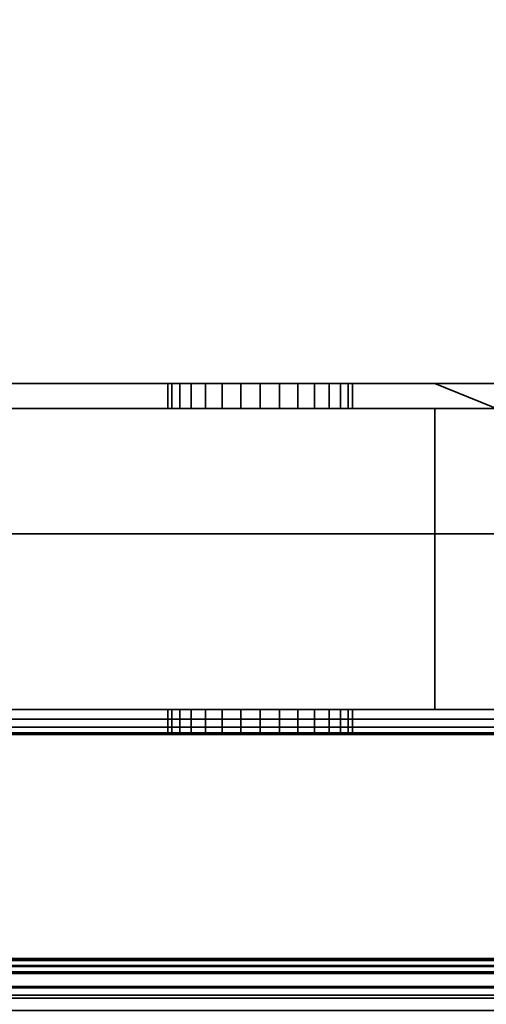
# Model space of a CAD drawing. Header units: millimetres. Extents: x -603 to 3703, y -120 to 249.
# Tile 85 of 256: x -373 to -354, y -49 to -10. Entities that reach past the tile are written whole.
import ezdxf

# ---------------------------------------------------------------- set-up
doc = ezdxf.new("R2010")
doc.units = ezdxf.units.MM
doc.layers.add('151', color=7, linetype='Continuous', true_color=0xffffff)

# ---------------------------------------------------------------- blocks, each defined once
blk = doc.blocks.new('UG_SURFACE_001')
at = {"layer": '151', "color": 252, "linetype": 'Continuous', "lineweight": 35}
for points in [[(602.5, -30, 2213), (602.5, 229.8, 2213), (-602.5, 229.8, 2213), (-602.5, -30, 2213)], [(-452.5, -30, 2063), (-452.5, 229.8, 2063), (452.5, 229.8, 2063), (452.5, -30, 2063)], [(602.5, -30, 2213), (-602.5, -30, 2213), (-452.5, -30, 2063), (452.5, -30, 2063)]]:
    blk.add_3dface(points, dxfattribs=at)
blk = doc.blocks.new('UG_SURFACE_008')
at = {"layer": '151', "color": 252, "linetype": 'Continuous', "lineweight": 35}
for points in [[(-356.025, -24, 1167.5), (-406, -24, 1167.5), (-406, -37, 1167.5), (-324, -37, 1167.5)], [(-324, -37, 1002.5), (-406, -37, 1002.5), (-406, -24, 1002.5), (-356.025, -24, 1002.5)], [(-406, -24, 1091.25), (-406, -24, 1110.1), (-366.68, -24, 1104.387), (-366.519, -24, 1102.857)], [(-406, -24, 1110.1), (-365.175, -24, 1106.993), (-366.204, -24, 1105.85)], [(-366.204, -24, 1105.85), (-366.68, -24, 1104.387), (-406, -24, 1110.1)], [(-406, -24, 1110.1), (-356.025, -24, 1110.1), (-362.231, -24, 1107.619), (-363.769, -24, 1107.619)], [(-406, -24, 1091.25), (-365.75, -24, 1101.524), (-364.505, -24, 1100.62)], [(-363.769, -24, 1107.619), (-365.175, -24, 1106.993), (-406, -24, 1110.1)], [(-366.519, -24, 1102.857), (-365.75, -24, 1101.524), (-406, -24, 1091.25)], [(-364.505, -24, 1100.62), (-363, -24, 1100.3), (-356.025, -24, 1091.25), (-406, -24, 1091.25)], [(-406, -24, 1013.575), (-406, -24, 1033.975), (-366.68, -24, 1023.887), (-366.519, -24, 1022.357)], [(-406, -24, 1033.975), (-365.175, -24, 1026.493), (-366.204, -24, 1025.35)], [(-366.204, -24, 1025.35), (-366.68, -24, 1023.887), (-406, -24, 1033.975)], [(-406, -24, 1013.575), (-365.75, -24, 1021.024), (-364.505, -24, 1020.12)], [(-363.769, -24, 1027.119), (-365.175, -24, 1026.493), (-406, -24, 1033.975), (-356.025, -24, 1033.975)], [(-366.519, -24, 1022.357), (-365.75, -24, 1021.024), (-406, -24, 1013.575)], [(-364.505, -24, 1020.12), (-363, -24, 1019.8), (-356.025, -24, 1013.575), (-406, -24, 1013.575)], [(-406, -24, 1002.5), (-406, -24, 1013.575), (-356.025, -24, 1013.575), (-356.025, -24, 1002.5)], [(-406, -24, 1033.975), (-406, -24, 1058.875), (-356.025, -24, 1058.875), (-356.025, -24, 1033.975)], [(-406, -24, 1058.875), (-406, -24, 1091.25), (-356.025, -24, 1091.25), (-356.025, -24, 1058.875)], [(-406, -24, 1110.1), (-406, -24, 1128.75), (-356.025, -24, 1128.75), (-356.025, -24, 1110.1)], [(-406, -24, 1128.75), (-406, -24, 1167.5), (-356.025, -24, 1167.5), (-356.025, -24, 1128.75)], [(-366.68, -24, 1104.387), (-366.68, -25, 1104.387), (-366.519, -25, 1102.857), (-366.519, -24, 1102.857)], [(-366.204, -24, 1105.85), (-366.204, -25, 1105.85), (-366.68, -25, 1104.387), (-366.68, -24, 1104.387)], [(-366.68, -24, 1023.887), (-366.68, -25, 1023.887), (-366.519, -25, 1022.357), (-366.519, -24, 1022.357)], [(-366.204, -24, 1025.35), (-366.204, -25, 1025.35), (-366.68, -25, 1023.887), (-366.68, -24, 1023.887)], [(-366.519, -24, 1102.857), (-366.519, -25, 1102.857), (-365.75, -25, 1101.524), (-365.75, -24, 1101.524)], [(-366.519, -24, 1022.357), (-366.519, -25, 1022.357), (-365.75, -25, 1021.024), (-365.75, -24, 1021.024)], [(-365.175, -24, 1106.993), (-365.175, -25, 1106.993), (-366.204, -25, 1105.85), (-366.204, -24, 1105.85)], [(-365.175, -24, 1026.493), (-365.175, -25, 1026.493), (-366.204, -25, 1025.35), (-366.204, -24, 1025.35)], [(-365.75, -24, 1101.524), (-365.75, -25, 1101.524), (-364.505, -25, 1100.62), (-364.505, -24, 1100.62)], [(-365.75, -24, 1021.024), (-365.75, -25, 1021.024), (-364.505, -25, 1020.12), (-364.505, -24, 1020.12)], [(-363.769, -24, 1107.619), (-363.769, -25, 1107.619), (-365.175, -25, 1106.993), (-365.175, -24, 1106.993)], [(-363.769, -24, 1027.119), (-363.769, -25, 1027.119), (-365.175, -25, 1026.493), (-365.175, -24, 1026.493)], [(-364.505, -24, 1100.62), (-364.505, -25, 1100.62), (-363, -25, 1100.3), (-363, -24, 1100.3)], [(-364.505, -24, 1020.12), (-364.505, -25, 1020.12), (-363, -25, 1019.8), (-363, -24, 1019.8)], [(-356.025, -24, 1033.975), (-362.231, -24, 1027.119), (-363.769, -24, 1027.119)], [(-362.231, -24, 1107.619), (-362.231, -25, 1107.619), (-363.769, -25, 1107.619), (-363.769, -24, 1107.619)], [(-362.231, -24, 1027.119), (-362.231, -25, 1027.119), (-363.769, -25, 1027.119), (-363.769, -24, 1027.119)], [(-356.025, -24, 1091.25), (-363, -24, 1100.3), (-361.495, -24, 1100.62)], [(-356.025, -24, 1013.575), (-363, -24, 1019.8), (-361.495, -24, 1020.12)], [(-363, -24, 1100.3), (-363, -25, 1100.3), (-361.495, -25, 1100.62), (-361.495, -24, 1100.62)], [(-363, -24, 1019.8), (-363, -25, 1019.8), (-361.495, -25, 1020.12), (-361.495, -24, 1020.12)], [(-360.825, -24, 1026.493), (-362.231, -24, 1027.119), (-356.025, -24, 1033.975)], [(-360.825, -24, 1106.993), (-362.231, -24, 1107.619), (-356.025, -24, 1110.1)], [(-360.825, -24, 1106.993), (-360.825, -25, 1106.993), (-362.231, -25, 1107.619), (-362.231, -24, 1107.619)], [(-360.825, -24, 1026.493), (-360.825, -25, 1026.493), (-362.231, -25, 1027.119), (-362.231, -24, 1027.119)], [(-361.495, -24, 1100.62), (-360.25, -24, 1101.524), (-356.025, -24, 1091.25)], [(-361.495, -24, 1020.12), (-360.25, -24, 1021.024), (-356.025, -24, 1013.575)], [(-361.495, -24, 1100.62), (-361.495, -25, 1100.62), (-360.25, -25, 1101.524), (-360.25, -24, 1101.524)], [(-361.495, -24, 1020.12), (-361.495, -25, 1020.12), (-360.25, -25, 1021.024), (-360.25, -24, 1021.024)], [(-359.796, -24, 1105.85), (-360.825, -24, 1106.993), (-356.025, -24, 1110.1)], [(-359.796, -24, 1025.35), (-360.825, -24, 1026.493), (-356.025, -24, 1033.975)], [(-359.796, -24, 1105.85), (-359.796, -25, 1105.85), (-360.825, -25, 1106.993), (-360.825, -24, 1106.993)], [(-359.796, -24, 1025.35), (-359.796, -25, 1025.35), (-360.825, -25, 1026.493), (-360.825, -24, 1026.493)], [(-356.025, -24, 1091.25), (-360.25, -24, 1101.524), (-359.481, -24, 1102.857)], [(-356.025, -24, 1013.575), (-360.25, -24, 1021.024), (-359.481, -24, 1022.357)], [(-360.25, -24, 1101.524), (-360.25, -25, 1101.524), (-359.481, -25, 1102.857), (-359.481, -24, 1102.857)], [(-360.25, -24, 1021.024), (-360.25, -25, 1021.024), (-359.481, -25, 1022.357), (-359.481, -24, 1022.357)], [(-356.025, -24, 1110.1), (-359.32, -24, 1104.387), (-359.796, -24, 1105.85)], [(-356.025, -24, 1033.975), (-359.32, -24, 1023.887), (-359.796, -24, 1025.35)], [(-359.32, -24, 1104.387), (-359.32, -25, 1104.387), (-359.796, -25, 1105.85), (-359.796, -24, 1105.85)], [(-359.32, -24, 1023.887), (-359.32, -25, 1023.887), (-359.796, -25, 1025.35), (-359.796, -24, 1025.35)], [(-359.481, -24, 1102.857), (-359.32, -24, 1104.387), (-356.025, -24, 1110.1), (-356.025, -24, 1091.25)], [(-359.481, -24, 1022.357), (-359.32, -24, 1023.887), (-356.025, -24, 1033.975), (-356.025, -24, 1013.575)], [(-359.481, -24, 1102.857), (-359.481, -25, 1102.857), (-359.32, -25, 1104.387), (-359.32, -24, 1104.387)], [(-359.481, -24, 1022.357), (-359.481, -25, 1022.357), (-359.32, -25, 1023.887), (-359.32, -24, 1023.887)], [(-324, -37, 1167.5), (-352.625, -24, 1167.5), (-356.025, -24, 1167.5)], [(-324, -37, 1002.5), (-356.025, -24, 1002.5), (-352.625, -24, 1002.5)], [(-356.025, -24, 1033.975), (-352.707, -24, 1031.132), (-352.625, -24, 1030.875)], [(-356.025, -24, 1033.975), (-352.625, -24, 1033.975), (-352.625, -24, 1031.877), (-352.707, -24, 1031.132)], [(-352.625, -24, 1030.875), (-352.625, -24, 1013.575), (-356.025, -24, 1013.575), (-356.025, -24, 1033.975)], [(-356.025, -24, 1002.5), (-356.025, -24, 1013.575), (-352.625, -24, 1013.575), (-352.625, -24, 1002.5)], [(-356.025, -24, 1033.975), (-356.025, -24, 1058.875), (-352.625, -24, 1058.875), (-352.625, -24, 1033.975)], [(-356.025, -24, 1058.875), (-356.025, -24, 1091.25), (-352.625, -24, 1091.25), (-352.625, -24, 1058.875)], [(-356.025, -24, 1091.25), (-356.025, -24, 1110.1), (-352.625, -24, 1110.1), (-352.625, -24, 1091.25)], [(-356.025, -24, 1110.1), (-356.025, -24, 1128.75), (-352.625, -24, 1128.75), (-352.625, -24, 1110.1)], [(-356.025, -24, 1128.75), (-356.025, -24, 1167.5), (-352.625, -24, 1167.5), (-352.625, -24, 1128.75)], [(-356.025, -25, 1003.5), (-406, -25, 1003.5), (-406, -37, 1003.5), (-356.025, -37, 1003.5)], [(-356.025, -37, 1166.5), (-406, -37, 1166.5), (-406, -25, 1166.5), (-356.025, -25, 1166.5)], [(-356.025, -25, 1110.1), (-406, -25, 1110.1), (-363.769, -25, 1107.619), (-362.231, -25, 1107.619)], [(-406, -25, 1110.1), (-365.175, -25, 1106.993), (-363.769, -25, 1107.619)], [(-406, -25, 1110.1), (-366.68, -25, 1104.387), (-366.204, -25, 1105.85)], [(-406, -25, 1091.25), (-365.75, -25, 1101.524), (-366.519, -25, 1102.857)], [(-366.519, -25, 1102.857), (-366.68, -25, 1104.387), (-406, -25, 1110.1), (-406, -25, 1091.25)], [(-366.204, -25, 1105.85), (-365.175, -25, 1106.993), (-406, -25, 1110.1)], [(-406, -25, 1091.25), (-356.025, -25, 1091.25), (-363, -25, 1100.3), (-364.505, -25, 1100.62)], [(-364.505, -25, 1100.62), (-365.75, -25, 1101.524), (-406, -25, 1091.25)], [(-356.025, -25, 1033.975), (-406, -25, 1033.975), (-365.175, -25, 1026.493), (-363.769, -25, 1027.119)], [(-406, -25, 1033.975), (-366.68, -25, 1023.887), (-366.204, -25, 1025.35)], [(-406, -25, 1013.575), (-365.75, -25, 1021.024), (-366.519, -25, 1022.357)], [(-366.519, -25, 1022.357), (-366.68, -25, 1023.887), (-406, -25, 1033.975), (-406, -25, 1013.575)], [(-366.204, -25, 1025.35), (-365.175, -25, 1026.493), (-406, -25, 1033.975)], [(-406, -25, 1013.575), (-356.025, -25, 1013.575), (-363, -25, 1019.8), (-364.505, -25, 1020.12)], [(-364.505, -25, 1020.12), (-365.75, -25, 1021.024), (-406, -25, 1013.575)], [(-356.025, -25, 1003.5), (-356.025, -25, 1013.575), (-406, -25, 1013.575), (-406, -25, 1003.5)], [(-356.025, -25, 1033.975), (-356.025, -25, 1058.875), (-406, -25, 1058.875), (-406, -25, 1033.975)], [(-356.025, -25, 1058.875), (-356.025, -25, 1091.25), (-406, -25, 1091.25), (-406, -25, 1058.875)], [(-356.025, -25, 1110.1), (-356.025, -25, 1128.75), (-406, -25, 1128.75), (-406, -25, 1110.1)], [(-356.025, -25, 1128.75), (-356.025, -25, 1166.5), (-406, -25, 1166.5), (-406, -25, 1128.75)], [(-356.025, -25, 1033.975), (-363.769, -25, 1027.119), (-362.231, -25, 1027.119)], [(-361.495, -25, 1020.12), (-363, -25, 1019.8), (-356.025, -25, 1013.575)], [(-361.495, -25, 1100.62), (-363, -25, 1100.3), (-356.025, -25, 1091.25)], [(-362.231, -25, 1107.619), (-360.825, -25, 1106.993), (-356.025, -25, 1110.1)], [(-362.231, -25, 1027.119), (-360.825, -25, 1026.493), (-356.025, -25, 1033.975)], [(-356.025, -25, 1091.25), (-360.25, -25, 1101.524), (-361.495, -25, 1100.62)], [(-356.025, -25, 1013.575), (-360.25, -25, 1021.024), (-361.495, -25, 1020.12)], [(-356.025, -25, 1110.1), (-360.825, -25, 1106.993), (-359.796, -25, 1105.85)], [(-356.025, -25, 1033.975), (-360.825, -25, 1026.493), (-359.796, -25, 1025.35)], [(-359.481, -25, 1102.857), (-360.25, -25, 1101.524), (-356.025, -25, 1091.25)], [(-359.481, -25, 1022.357), (-360.25, -25, 1021.024), (-356.025, -25, 1013.575)], [(-359.796, -25, 1105.85), (-359.32, -25, 1104.387), (-356.025, -25, 1110.1)], [(-359.796, -25, 1025.35), (-359.32, -25, 1023.887), (-356.025, -25, 1033.975)], [(-356.025, -25, 1091.25), (-356.025, -25, 1110.1), (-359.32, -25, 1104.387), (-359.481, -25, 1102.857)], [(-356.025, -25, 1013.575), (-356.025, -25, 1033.975), (-359.32, -25, 1023.887), (-359.481, -25, 1022.357)], [(-356.025, -37, 1003.5), (-350.875, -37, 1003.5), (-352.625, -25, 1003.5), (-356.025, -25, 1003.5)], [(-350.875, -37, 1166.5), (-356.025, -37, 1166.5), (-356.025, -25, 1166.5), (-352.625, -25, 1166.5)], [(-356.025, -25, 1033.975), (-356.025, -25, 1013.575), (-352.625, -25, 1013.575), (-352.625, -25, 1030.875)], [(-352.625, -25, 1030.875), (-352.707, -25, 1031.132), (-356.025, -25, 1033.975)], [(-352.707, -25, 1031.132), (-352.625, -25, 1031.877), (-352.625, -25, 1033.975), (-356.025, -25, 1033.975)], [(-352.625, -25, 1003.5), (-352.625, -25, 1013.575), (-356.025, -25, 1013.575), (-356.025, -25, 1003.5)], [(-352.625, -25, 1033.975), (-352.625, -25, 1058.875), (-356.025, -25, 1058.875), (-356.025, -25, 1033.975)], [(-352.625, -25, 1058.875), (-352.625, -25, 1091.25), (-356.025, -25, 1091.25), (-356.025, -25, 1058.875)], [(-352.625, -25, 1091.25), (-352.625, -25, 1110.1), (-356.025, -25, 1110.1), (-356.025, -25, 1091.25)], [(-352.625, -25, 1110.1), (-352.625, -25, 1128.75), (-356.025, -25, 1128.75), (-356.025, -25, 1110.1)], [(-352.625, -25, 1128.75), (-352.625, -25, 1166.5), (-356.025, -25, 1166.5), (-356.025, -25, 1128.75)], [(-324, -37, 1167.5), (-406, -37, 1167.5), (-406, -37.383, 1167.424), (-324.032, -37.383, 1167.424)], [(-324.032, -37.383, 1002.576), (-406, -37.383, 1002.576), (-406, -37, 1002.5), (-324, -37, 1002.5)], [(-406, -37, 1013.575), (-406, -37, 1033.975), (-366.68, -37, 1023.887), (-366.519, -37, 1022.357)], [(-406, -37, 1033.975), (-365.175, -37, 1026.493), (-366.204, -37, 1025.35)], [(-366.204, -37, 1025.35), (-366.68, -37, 1023.887), (-406, -37, 1033.975)], [(-406, -37, 1013.575), (-365.75, -37, 1021.024), (-364.505, -37, 1020.12)], [(-363.769, -37, 1027.119), (-365.175, -37, 1026.493), (-406, -37, 1033.975), (-356.025, -37, 1033.975)], [(-366.519, -37, 1022.357), (-365.75, -37, 1021.024), (-406, -37, 1013.575)], [(-364.505, -37, 1020.12), (-363, -37, 1019.8), (-356.025, -37, 1013.575), (-406, -37, 1013.575)], [(-406, -37, 1099.9), (-406, -37, 1108.1), (-366.68, -37, 1104.387), (-366.519, -37, 1102.857)], [(-406, -37, 1108.1), (-365.175, -37, 1106.993), (-366.204, -37, 1105.85)], [(-406, -37, 1108.1), (-356.025, -37, 1108.1), (-363, -37, 1107.7)], [(-406, -37, 1099.9), (-364.505, -37, 1100.62), (-363, -37, 1100.3)], [(-366.204, -37, 1105.85), (-366.68, -37, 1104.387), (-406, -37, 1108.1)], [(-363, -37, 1107.7), (-363.769, -37, 1107.619), (-406, -37, 1108.1)], [(-406, -37, 1099.9), (-365.75, -37, 1101.524), (-364.505, -37, 1100.62)], [(-363.769, -37, 1107.619), (-365.175, -37, 1106.993), (-406, -37, 1108.1)], [(-366.519, -37, 1102.857), (-365.75, -37, 1101.524), (-406, -37, 1099.9)], [(-363, -37, 1100.3), (-356.025, -37, 1099.9), (-406, -37, 1099.9)], [(-356.025, -37, 1166.5), (-356.025, -37, 1126.75), (-406, -37, 1126.75), (-406, -37, 1166.5)], [(-356.025, -37, 1126.75), (-356.025, -37, 1108.1), (-406, -37, 1108.1), (-406, -37, 1126.75)], [(-356.025, -37, 1099.9), (-356.025, -37, 1093.25), (-406, -37, 1093.25), (-406, -37, 1099.9)], [(-356.025, -37, 1093.25), (-356.025, -37, 1033.975), (-406, -37, 1033.975), (-406, -37, 1093.25)], [(-356.025, -37, 1013.575), (-356.025, -37, 1003.5), (-406, -37, 1003.5), (-406, -37, 1013.575)], [(-366.68, -37, 1104.387), (-366.68, -38, 1104.387), (-366.519, -38, 1102.857), (-366.519, -37, 1102.857)], [(-366.204, -37, 1105.85), (-366.204, -38, 1105.85), (-366.68, -38, 1104.387), (-366.68, -37, 1104.387)], [(-366.68, -37, 1023.887), (-366.68, -38, 1023.887), (-366.519, -38, 1022.357), (-366.519, -37, 1022.357)], [(-366.204, -37, 1025.35), (-366.204, -38, 1025.35), (-366.68, -38, 1023.887), (-366.68, -37, 1023.887)], [(-366.519, -37, 1102.857), (-366.519, -38, 1102.857), (-365.75, -38, 1101.524), (-365.75, -37, 1101.524)], [(-366.519, -37, 1022.357), (-366.519, -38, 1022.357), (-365.75, -38, 1021.024), (-365.75, -37, 1021.024)], [(-365.175, -37, 1106.993), (-365.175, -38, 1106.993), (-366.204, -38, 1105.85), (-366.204, -37, 1105.85)], [(-365.175, -37, 1026.493), (-365.175, -38, 1026.493), (-366.204, -38, 1025.35), (-366.204, -37, 1025.35)], [(-365.75, -37, 1101.524), (-365.75, -38, 1101.524), (-364.505, -38, 1100.62), (-364.505, -37, 1100.62)], [(-365.75, -37, 1021.024), (-365.75, -38, 1021.024), (-364.505, -38, 1020.12), (-364.505, -37, 1020.12)], [(-363.769, -37, 1107.619), (-363.769, -38, 1107.619), (-365.175, -38, 1106.993), (-365.175, -37, 1106.993)], [(-363.769, -37, 1027.119), (-363.769, -38, 1027.119), (-365.175, -38, 1026.493), (-365.175, -37, 1026.493)], [(-364.505, -37, 1100.62), (-364.505, -38, 1100.62), (-363, -38, 1100.3), (-363, -37, 1100.3)], [(-364.505, -37, 1020.12), (-364.505, -38, 1020.12), (-363, -38, 1019.8), (-363, -37, 1019.8)], [(-363, -38, 1107.7), (-363.769, -38, 1107.619), (-363.769, -37, 1107.619), (-363, -37, 1107.7)], [(-363, -38, 1027.2), (-363.769, -38, 1027.119), (-363.769, -37, 1027.119), (-363, -37, 1027.2)], [(-356.025, -37, 1033.975), (-363, -37, 1027.2), (-363.769, -37, 1027.119)], [(-363, -37, 1107.7), (-362.231, -37, 1107.619), (-362.231, -38, 1107.619), (-363, -38, 1107.7)], [(-363, -37, 1100.3), (-363, -38, 1100.3), (-361.495, -38, 1100.62), (-361.495, -37, 1100.62)], [(-363, -37, 1027.2), (-362.231, -37, 1027.119), (-362.231, -38, 1027.119), (-363, -38, 1027.2)], [(-363, -37, 1019.8), (-363, -38, 1019.8), (-361.495, -38, 1020.12), (-361.495, -37, 1020.12)], [(-356.025, -37, 1013.575), (-363, -37, 1019.8), (-361.495, -37, 1020.12)], [(-356.025, -37, 1099.9), (-363, -37, 1100.3), (-361.495, -37, 1100.62)], [(-362.231, -37, 1107.619), (-363, -37, 1107.7), (-356.025, -37, 1108.1)], [(-362.231, -37, 1027.119), (-363, -37, 1027.2), (-356.025, -37, 1033.975)], [(-360.825, -37, 1106.993), (-360.825, -38, 1106.993), (-362.231, -38, 1107.619), (-362.231, -37, 1107.619)], [(-360.825, -37, 1026.493), (-360.825, -38, 1026.493), (-362.231, -38, 1027.119), (-362.231, -37, 1027.119)], [(-356.025, -37, 1033.975), (-360.825, -37, 1026.493), (-362.231, -37, 1027.119)], [(-356.025, -37, 1108.1), (-360.825, -37, 1106.993), (-362.231, -37, 1107.619)], [(-361.495, -37, 1100.62), (-361.495, -38, 1100.62), (-360.25, -38, 1101.524), (-360.25, -37, 1101.524)], [(-361.495, -37, 1020.12), (-361.495, -38, 1020.12), (-360.25, -38, 1021.024), (-360.25, -37, 1021.024)], [(-361.495, -37, 1020.12), (-360.25, -37, 1021.024), (-356.025, -37, 1013.575)], [(-361.495, -37, 1100.62), (-360.25, -37, 1101.524), (-356.025, -37, 1099.9)], [(-359.796, -37, 1105.85), (-359.796, -38, 1105.85), (-360.825, -38, 1106.993), (-360.825, -37, 1106.993)], [(-359.796, -37, 1025.35), (-359.796, -38, 1025.35), (-360.825, -38, 1026.493), (-360.825, -37, 1026.493)], [(-359.796, -37, 1025.35), (-360.825, -37, 1026.493), (-356.025, -37, 1033.975)], [(-359.796, -37, 1105.85), (-360.825, -37, 1106.993), (-356.025, -37, 1108.1)], [(-360.25, -37, 1101.524), (-360.25, -38, 1101.524), (-359.481, -38, 1102.857), (-359.481, -37, 1102.857)], [(-360.25, -37, 1021.024), (-360.25, -38, 1021.024), (-359.481, -38, 1022.357), (-359.481, -37, 1022.357)], [(-356.025, -37, 1013.575), (-360.25, -37, 1021.024), (-359.481, -37, 1022.357)], [(-356.025, -37, 1099.9), (-360.25, -37, 1101.524), (-359.481, -37, 1102.857)], [(-359.32, -37, 1104.387), (-359.32, -38, 1104.387), (-359.796, -38, 1105.85), (-359.796, -37, 1105.85)], [(-359.32, -37, 1023.887), (-359.32, -38, 1023.887), (-359.796, -38, 1025.35), (-359.796, -37, 1025.35)], [(-356.025, -37, 1033.975), (-359.32, -37, 1023.887), (-359.796, -37, 1025.35)], [(-356.025, -37, 1108.1), (-359.32, -37, 1104.387), (-359.796, -37, 1105.85)], [(-359.481, -37, 1102.857), (-359.481, -38, 1102.857), (-359.32, -38, 1104.387), (-359.32, -37, 1104.387)], [(-359.481, -37, 1022.357), (-359.481, -38, 1022.357), (-359.32, -38, 1023.887), (-359.32, -37, 1023.887)], [(-359.481, -37, 1022.357), (-359.32, -37, 1023.887), (-356.025, -37, 1033.975), (-356.025, -37, 1013.575)], [(-359.481, -37, 1102.857), (-359.32, -37, 1104.387), (-356.025, -37, 1108.1), (-356.025, -37, 1099.9)], [(-356.025, -37, 1033.975), (-356.025, -37, 1093.25), (-350.875, -37, 1093.25), (-350.875, -37, 1037.205)], [(-350.875, -37, 1037.205), (-352.311, -37, 1034.737), (-356.025, -37, 1033.975)], [(-356.025, -37, 1033.975), (-352.395, -37, 1033.975), (-352.707, -37, 1031.132)], [(-352.707, -37, 1031.132), (-351.607, -37, 1027.676), (-356.025, -37, 1013.575), (-356.025, -37, 1033.975)], [(-351.607, -37, 1027.676), (-350.875, -37, 1026.851), (-350.875, -37, 1013.575), (-356.025, -37, 1013.575)], [(-352.311, -37, 1034.737), (-352.395, -37, 1033.975), (-356.025, -37, 1033.975)], [(-350.875, -37, 1166.5), (-350.875, -37, 1126.75), (-356.025, -37, 1126.75), (-356.025, -37, 1166.5)], [(-350.875, -37, 1126.75), (-350.875, -37, 1108.1), (-356.025, -37, 1108.1), (-356.025, -37, 1126.75)], [(-350.875, -37, 1108.1), (-350.875, -37, 1099.9), (-356.025, -37, 1099.9), (-356.025, -37, 1108.1)], [(-350.875, -37, 1099.9), (-350.875, -37, 1093.25), (-356.025, -37, 1093.25), (-356.025, -37, 1099.9)], [(-350.875, -37, 1013.575), (-350.875, -37, 1003.5), (-356.025, -37, 1003.5), (-356.025, -37, 1013.575)], [(-324.032, -37.383, 1167.424), (-406, -37.383, 1167.424), (-406, -37.707, 1167.207), (-324.121, -37.707, 1167.207)], [(-324.121, -37.707, 1002.793), (-406, -37.707, 1002.793), (-406, -37.383, 1002.576), (-324.032, -37.383, 1002.576)], [(-324.121, -37.707, 1167.207), (-406, -37.707, 1167.207), (-406, -37.924, 1166.883), (-324.256, -37.924, 1166.883)], [(-324.256, -37.924, 1003.117), (-406, -37.924, 1003.117), (-406, -37.707, 1002.793), (-324.121, -37.707, 1002.793)], [(-324.256, -37.924, 1166.883), (-406, -37.924, 1166.883), (-406, -38, 1166.5), (-356.025, -38, 1166.5)], [(-406, -37.924, 1003.117), (-352.625, -38, 1003.5), (-356.025, -38, 1003.5)], [(-406, -37.924, 1003.117), (-324.256, -37.924, 1003.117), (-350.75, -38, 1003.5), (-352.625, -38, 1003.5)], [(-356.025, -38, 1003.5), (-406, -38, 1003.5), (-406, -37.924, 1003.117)], [(-356.025, -38, 1033.975), (-406, -38, 1033.975), (-365.175, -38, 1026.493), (-363.769, -38, 1027.119)], [(-406, -38, 1033.975), (-366.68, -38, 1023.887), (-366.204, -38, 1025.35)], [(-406, -38, 1013.575), (-365.75, -38, 1021.024), (-366.519, -38, 1022.357)], [(-366.519, -38, 1022.357), (-366.68, -38, 1023.887), (-406, -38, 1033.975), (-406, -38, 1013.575)], [(-366.204, -38, 1025.35), (-365.175, -38, 1026.493), (-406, -38, 1033.975)], [(-406, -38, 1013.575), (-356.025, -38, 1013.575), (-363, -38, 1019.8), (-364.505, -38, 1020.12)], [(-364.505, -38, 1020.12), (-365.75, -38, 1021.024), (-406, -38, 1013.575)], [(-356.025, -38, 1110.1), (-406, -38, 1110.1), (-363.769, -38, 1107.619), (-363, -38, 1107.7)], [(-406, -38, 1110.1), (-365.175, -38, 1106.993), (-363.769, -38, 1107.619)], [(-406, -38, 1110.1), (-366.68, -38, 1104.387), (-366.204, -38, 1105.85)], [(-406, -38, 1097.9), (-365.75, -38, 1101.524), (-366.519, -38, 1102.857)], [(-366.519, -38, 1102.857), (-366.68, -38, 1104.387), (-406, -38, 1110.1), (-406, -38, 1097.9)], [(-366.204, -38, 1105.85), (-365.175, -38, 1106.993), (-406, -38, 1110.1)], [(-406, -38, 1097.9), (-356.025, -38, 1097.9), (-363, -38, 1100.3), (-364.505, -38, 1100.62)], [(-364.505, -38, 1100.62), (-365.75, -38, 1101.524), (-406, -38, 1097.9)], [(-406, -38, 1166.5), (-406, -38, 1128.75), (-356.025, -38, 1128.75), (-356.025, -38, 1166.5)], [(-406, -38, 1128.75), (-406, -38, 1110.1), (-356.025, -38, 1110.1), (-356.025, -38, 1128.75)], [(-406, -38, 1097.9), (-406, -38, 1091.25), (-356.025, -38, 1091.25), (-356.025, -38, 1097.9)], [(-406, -38, 1091.25), (-406, -38, 1033.975), (-356.025, -38, 1033.975), (-356.025, -38, 1091.25)], [(-406, -38, 1013.575), (-406, -38, 1003.5), (-356.025, -38, 1003.5), (-356.025, -38, 1013.575)], [(-356.025, -38, 1033.975), (-363.769, -38, 1027.119), (-363, -38, 1027.2)], [(-363, -38, 1027.2), (-362.231, -38, 1027.119), (-356.025, -38, 1033.975)], [(-363, -38, 1107.7), (-362.231, -38, 1107.619), (-356.025, -38, 1110.1)], [(-361.495, -38, 1100.62), (-363, -38, 1100.3), (-356.025, -38, 1097.9)], [(-361.495, -38, 1020.12), (-363, -38, 1019.8), (-356.025, -38, 1013.575)], [(-362.231, -38, 1027.119), (-360.825, -38, 1026.493), (-356.025, -38, 1033.975)], [(-362.231, -38, 1107.619), (-360.825, -38, 1106.993), (-356.025, -38, 1110.1)], [(-356.025, -38, 1013.575), (-360.25, -38, 1021.024), (-361.495, -38, 1020.12)], [(-356.025, -38, 1097.9), (-360.25, -38, 1101.524), (-361.495, -38, 1100.62)], [(-356.025, -38, 1033.975), (-360.825, -38, 1026.493), (-359.796, -38, 1025.35)], [(-356.025, -38, 1110.1), (-360.825, -38, 1106.993), (-359.796, -38, 1105.85)], [(-359.481, -38, 1022.357), (-360.25, -38, 1021.024), (-356.025, -38, 1013.575)], [(-359.481, -38, 1102.857), (-360.25, -38, 1101.524), (-356.025, -38, 1097.9)], [(-359.796, -38, 1025.35), (-359.32, -38, 1023.887), (-356.025, -38, 1033.975)], [(-359.796, -38, 1105.85), (-359.32, -38, 1104.387), (-356.025, -38, 1110.1)], [(-356.025, -38, 1013.575), (-356.025, -38, 1033.975), (-359.32, -38, 1023.887), (-359.481, -38, 1022.357)], [(-356.025, -38, 1097.9), (-356.025, -38, 1110.1), (-359.32, -38, 1104.387), (-359.481, -38, 1102.857)], [(-324.256, -37.924, 1166.883), (-356.025, -38, 1166.5), (-352.625, -38, 1166.5)], [(-356.025, -38, 1033.975), (-356.025, -38, 1013.575), (-352.625, -38, 1013.575), (-352.625, -38, 1030.875)], [(-352.625, -38, 1030.875), (-352.707, -38, 1031.132), (-356.025, -38, 1033.975)], [(-352.707, -38, 1031.132), (-352.625, -38, 1031.877), (-352.625, -38, 1033.975), (-356.025, -38, 1033.975)], [(-356.025, -38, 1166.5), (-356.025, -38, 1128.75), (-352.625, -38, 1128.75), (-352.625, -38, 1166.5)], [(-356.025, -38, 1128.75), (-356.025, -38, 1110.1), (-352.625, -38, 1110.1), (-352.625, -38, 1128.75)], [(-356.025, -38, 1110.1), (-356.025, -38, 1097.9), (-352.625, -38, 1097.9), (-352.625, -38, 1110.1)], [(-356.025, -38, 1097.9), (-356.025, -38, 1091.25), (-352.625, -38, 1091.25), (-352.625, -38, 1097.9)], [(-356.025, -38, 1091.25), (-356.025, -38, 1033.975), (-352.625, -38, 1033.975), (-352.625, -38, 1091.25)], [(-356.025, -38, 1013.575), (-356.025, -38, 1003.5), (-352.625, -38, 1003.5), (-352.625, -38, 1013.575)]]:
    blk.add_3dface(points, dxfattribs=at)
blk = doc.blocks.new('UG_SURFACE_009')
at = {"layer": '151', "color": 43, "linetype": 'Continuous', "lineweight": 35}
for points in [[(-409, 0, 2017), (-409, -49, 2017), (409, -49, 2017), (409, 0, 2017)], [(-409, -47), (-409, -2), (409, -2), (409, -47)], [(-409, -49, 2), (-409, -47), (409, -47), (409, -49, 2)]]:
    blk.add_3dface(points, dxfattribs=at)
blk = doc.blocks.new('UG_SURFACE_078')
at = {"layer": '151', "color": 252, "linetype": 'Continuous', "lineweight": 35}
for points in [[(-414, -46.92, 2022.5), (414, -46.92, 2022.5), (414, 62.92, 2022.5), (-414, 62.92, 2022.5)], [(-412.5, -46.92, 2021), (-412.5, 62.92, 2021), (412.5, 62.92, 2021), (412.5, -46.92, 2021)], [(-467.5, -30, 2076), (467.5, -30, 2076), (466, -30, 2074.5), (-466, -30, 2074.5)], [(-467.5, -30, 2076), (-467.5, -46.92, 2076), (467.5, -46.92, 2076), (467.5, -30, 2076)], [(-466, -30, 2074.5), (466, -30, 2074.5), (466, -46.92, 2074.5), (-466, -46.92, 2074.5)], [(467.5, -46.92, 2076), (-467.5, -46.92, 2076), (-467.441, -47.521, 2075.941)], [(467.441, -47.521, 2075.941), (467.5, -46.92, 2076), (-467.441, -47.521, 2075.941)], [(-465.97, -47.228, 2074.47), (-466, -46.92, 2074.5), (466, -46.92, 2074.5)], [(-465.97, -47.228, 2074.47), (466, -46.92, 2074.5), (465.97, -47.228, 2074.47)], [(414.03, -47.228, 2022.53), (-414, -46.92, 2022.5), (-414.03, -47.228, 2022.53)], [(414.03, -47.228, 2022.53), (414, -46.92, 2022.5), (-414, -46.92, 2022.5)], [(-412.559, -47.521, 2021.059), (412.5, -46.92, 2021), (412.559, -47.521, 2021.059)], [(-412.559, -47.521, 2021.059), (-412.5, -46.92, 2021), (412.5, -46.92, 2021)], [(465.97, -47.228, 2074.47), (465.88, -47.525, 2074.38), (-465.88, -47.525, 2074.38), (-465.97, -47.228, 2074.47)], [(-414.03, -47.228, 2022.53), (-414.12, -47.525, 2022.62), (414.12, -47.525, 2022.62)], [(-414.03, -47.228, 2022.53), (414.12, -47.525, 2022.62), (414.03, -47.228, 2022.53)], [(-467.441, -47.521, 2075.941), (-467.266, -48.099, 2075.766), (467.266, -48.099, 2075.766), (467.441, -47.521, 2075.941)], [(465.537, -48.037, 2074.037), (-465.537, -48.037, 2074.037), (-465.88, -47.525, 2074.38), (465.88, -47.525, 2074.38)], [(414.12, -47.525, 2022.62), (-414.12, -47.525, 2022.62), (-414.463, -48.037, 2022.963), (414.463, -48.037, 2022.963)], [(412.559, -47.521, 2021.059), (-412.734, -48.099, 2021.235), (-412.559, -47.521, 2021.059)], [(412.559, -47.521, 2021.059), (412.734, -48.099, 2021.235), (-412.734, -48.099, 2021.235)], [(467.266, -48.099, 2075.766), (-467.266, -48.099, 2075.766), (-466.598, -49.098, 2075.098), (466.598, -49.098, 2075.098)], [(465.025, -48.38, 2073.525), (-465.025, -48.38, 2073.525), (-465.537, -48.037, 2074.037), (465.537, -48.037, 2074.037)], [(414.463, -48.037, 2022.963), (-414.463, -48.037, 2022.963), (-414.975, -48.38, 2023.475), (414.975, -48.38, 2023.475)], [(413.402, -49.098, 2021.902), (-413.402, -49.098, 2021.902), (-412.734, -48.099, 2021.235), (412.734, -48.099, 2021.235)], [(464.42, -48.5, 2072.92), (-464.42, -48.5, 2072.92), (-465.025, -48.38, 2073.525), (465.025, -48.38, 2073.525)], [(-464.42, -48.5, 2072.92), (464.42, -48.5, 2072.92), (415.58, -48.5, 2024.08), (-415.58, -48.5, 2024.08)], [(414.975, -48.38, 2023.475), (-414.975, -48.38, 2023.475), (-415.58, -48.5, 2024.08), (415.58, -48.5, 2024.08)]]:
    blk.add_3dface(points, dxfattribs=at)

msp = doc.modelspace()

# ---------------------------------------------------------------- linework, layer by layer
at = {"layer": '151', "color": 252, "linetype": 'Continuous', "lineweight": -3, "true_color": 0x939598}
for p, q in [((-406, -24, 1002.5), (-324, -24, 1002.5)), ((-406, -24, 1167.5), (-324, -24, 1167.5)), ((-406, -25, 1003.5), (-324.414, -25, 1003.5)), ((-406, -25, 1166.5), (-324.414, -25, 1166.5)), ((-602.5, -30, 2213), (602.5, -30, 2213)), ((467.5, -30, 2076), (-467.5, -30, 2076)), ((466, -30, 2074.5), (-466, -30, 2074.5)), ((452.5, -30, 2063), (-452.5, -30, 2063)), ((-406, -37, 1003.5), (-324.414, -37, 1003.5)), ((-324, -37, 1002.5), (-406, -37, 1002.5)), ((-406, -37, 1167.5), (-324, -37, 1167.5)), ((-406, -37, 1166.5), (-324.414, -37, 1166.5)), ((-406, -38, 1003.5), (-324.414, -38, 1003.5)), ((-324.414, -38, 1166.5), (-406, -38, 1166.5)), ((467.5, -46.92, 2076), (-467.5, -46.92, 2076)), ((466, -46.92, 2074.5), (-466, -46.92, 2074.5)), ((414, -46.92, 2022.5), (-414, -46.92, 2022.5)), ((412.5, -46.92, 2021), (-412.5, -46.92, 2021)), ((-409, -47), (409, -47)), ((464.42, -48.5, 2072.92), (-464.42, -48.5, 2072.92)), ((415.58, -48.5, 2024.08), (-415.58, -48.5, 2024.08))]:
    msp.add_line(p, q, dxfattribs=at)
at = {"layer": '151', "color": 252, "linetype": 'Continuous', "lineweight": -3, "true_color": 0x939598, "extrusion": (0, -1, 0)}
for centre in [(-363, 1023.5, 24), (-363, 1104, 24), (-363, 1023.5, 25), (-363, 1104, 25)]:
    msp.add_circle(centre, 3.7, dxfattribs=at)
at = {"layer": '151', "color": 252, "linetype": 'Continuous', "lineweight": -3, "true_color": 0x939598, "extrusion": (0, 1, 0)}
for centre in [(363, 1023.5, -37), (363, 1104, -37), (363, 1104, -38), (363, 1023.5, -38)]:
    msp.add_circle(centre, 3.7, dxfattribs=at)

# ---------------------------------------------------------------- block references
at = {"layer": '151', "color": 252, "linetype": 'Continuous', "lineweight": -3, "true_color": 0x939598}
for name in ['UG_SURFACE_001', 'UG_SURFACE_078', 'UG_SURFACE_009', 'UG_SURFACE_008']:
    msp.add_blockref(name, (0, 0), dxfattribs=at)

doc.saveas('drawing.dxf')
